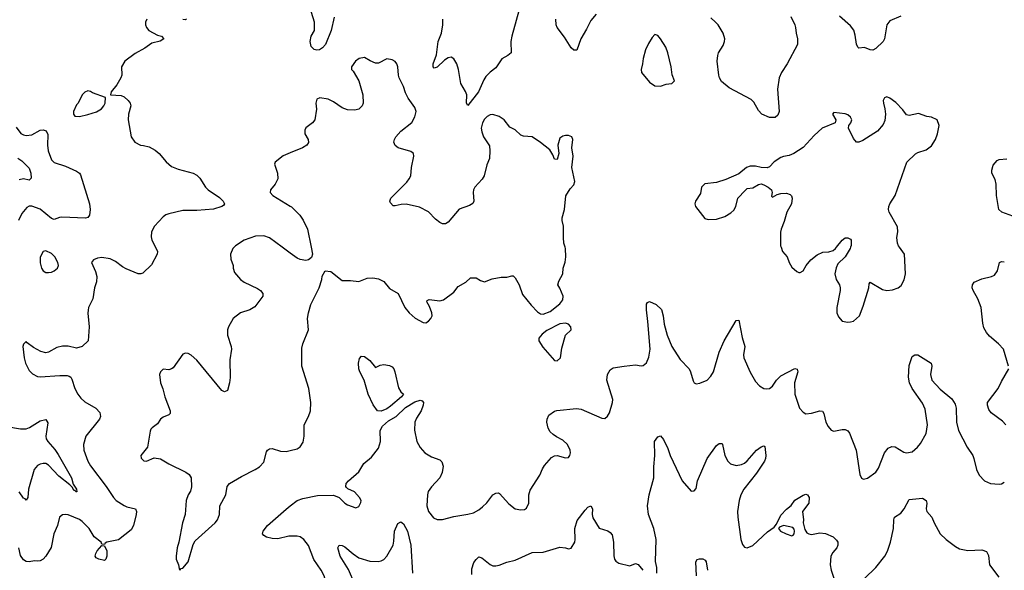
# Model space of a CAD drawing. Header units: inches. Extents: x 1954678 to 2060271, y 904822 to 1016299.
# Tile 35 of 256: x 1968063 to 1975110, y 927690 to 931626. Entities that reach past the tile are written whole.
import ezdxf

# ---------------------------------------------------------------- set-up
doc = ezdxf.new("R2010")
doc.units = ezdxf.units.IN
doc.header["$MEASUREMENT"] = 0
for name, color, linetype in [('B9962', 7, 'Continuous'), ('B9963', 7, 'Continuous'), ('B9972', 7, 'Continuous'), ('B9973', 7, 'Continuous')]:
    doc.layers.add(name, color=color, linetype=linetype)

msp = doc.modelspace()

# ---------------------------------------------------------------- linework, layer by layer
at = {"layer": 'B9962', "color": 5}
for points, elevation in [([(1969034.8, 930000), (1969050.4, 929970), (1969046.4, 929950), (1969006.2, 929873.8), (1968945.1, 929814.9), (1968930, 929809.8), (1968910, 929810.5), (1968825.5, 929845.5), (1968799.2, 929859.2), (1968750, 929897.2), (1968710, 929916.4), (1968650, 929927), (1968619.1, 929920.9), (1968590.9, 929909.1), (1968578, 929890), (1968606.7, 929826.7), (1968614.9, 929790), (1968612.8, 929752.8), (1968599.3, 929710), (1968585.5, 929630), (1968556.4, 929570), (1968552.2, 929550), (1968550.4, 929529.6), (1968561.3, 929430), (1968552.4, 929330), (1968510, 929289.7), (1968470, 929277.6), (1968410, 929293.6), (1968370, 929293.6), (1968330, 929282.9), (1968270.3, 929249.7), (1968250, 929245.6), (1968215.3, 929255.3), (1968162.7, 929282.7), (1968116.4, 929316.4), (1968110, 929326), (1968090, 929306), (1968084.7, 929290), (1968094, 929210), (1968105.5, 929170), (1968130, 929118.8), (1968153.8, 929093.8), (1968190, 929075.5), (1968210, 929073), (1968350, 929083.7), (1968402.8, 929082.8), (1968417.7, 929077.7), (1968430, 929070.5), (1968437.4, 929057.4), (1968457.6, 928990), (1968478.6, 928950), (1968500.5, 928920.4), (1968530, 928895.5), (1968608.5, 928848.5), (1968637.1, 928817.1), (1968641.1, 928790), (1968633.7, 928770), (1968537.4, 928650), (1968520.8, 928590), (1968521.8, 928550), (1968551.3, 928470), (1968570, 928435.8), (1968681.1, 928290), (1968733.7, 928210), (1968754.4, 928190), (1968810, 928154.3), (1968830, 928144.6), (1968893, 928130), (1968899.5, 928110), (1968897.4, 928090), (1968877.3, 928010), (1968860.9, 927979.1), (1968771, 927909), (1968687.7, 927890), (1968676, 927884), (1968670, 927874.5), (1968650, 927876), (1968646, 927890), (1968595.2, 927930), (1968560.9, 927990), (1968510, 928039.1), (1968490, 928053.3), (1968410, 928086.3), (1968390, 928089.6), (1968370, 928086.6), (1968348.2, 928070), (1968334, 928010), (1968308.1, 927950), (1968287.3, 927852.7), (1968250.4, 927790), (1968230, 927769.6), (1968210, 927758.4), (1968190, 927755.1), (1968170, 927758), (1968130, 927749.5), (1968110, 927751.8), (1968090, 927765.1), (1968070, 927795.1), (1968056.8, 927850)], 660), ([(1969598.1, 930000), (1969588.2, 929990), (1969573, 929950), (1969575.2, 929915.2), (1969590.8, 929870), (1969590.8, 929850), (1969599.8, 929819.8), (1969644, 929770), (1969670.8, 929750), (1969765.1, 929705.1), (1969787.7, 929690), (1969803, 929670), (1969803, 929650), (1969745.3, 929574.7), (1969710, 929551.8), (1969642.8, 929530), (1969590.5, 929490), (1969556.4, 929430), (1969550.4, 929410), (1969550.5, 929370), (1969577.3, 929290), (1969579.1, 929270), (1969566.4, 929193.6), (1969570.5, 929069.5), (1969565.5, 929030), (1969550, 928975.3), (1969530, 928965.2), (1969510, 928974.5), (1969330, 929192.3), (1969290, 929229.2), (1969270, 929239), (1969250, 929242), (1969230, 929235.3), (1969162, 929138), (1969150.7, 929129.3), (1969130, 929124), (1969090, 929128), (1969072, 929110), (1969064.7, 929090), (1969071, 929030), (1969088.2, 928988.2), (1969102.4, 928930), (1969140.5, 928830), (1969141, 928810), (1969130, 928801.2), (1969090, 928786), (1969070.4, 928769.6), (1969050, 928737.2), (1969010.4, 928709.6), (1969002, 928698), (1968995.9, 928684.1), (1968978.8, 928570), (1968931.3, 928510), (1968931.6, 928491.6), (1968951.6, 928471.6), (1968970, 928471.3), (1969025.6, 928494.4), (1969070, 928486), (1969130, 928451.3), (1969252, 928392), (1969274.9, 928374.9), (1969290.4, 928350.4), (1969292.8, 928287.2), (1969285.2, 928254.8), (1969267.7, 928230), (1969255.5, 928190), (1969247.7, 928090), (1969227.7, 928030), (1969203.1, 927890), (1969190.4, 927850), (1969183, 927790), (1969183, 927770), (1969198.8, 927730), (1969203.5, 927703.5), (1969210, 927692), (1969218, 927702), (1969230, 927704.9), (1969270, 927751.3), (1969305.6, 927874.4), (1969318.4, 927901.6), (1969462.4, 928030), (1969478.9, 928050), (1969494, 928090), (1969495.6, 928150), (1969538.7, 928230), (1969547.6, 928290), (1969564.2, 928310), (1969650, 928361.8), (1969749.4, 928410), (1969779.5, 928430), (1969810, 928464), (1969830, 928538), (1969837.2, 928550), (1969850, 928559.1), (1969870, 928560.4), (1969930, 928541.1), (1969970, 928540.3), (1970000, 928547.4)], 680), ([(1970000, 929957.2), (1969941.7, 930000)], 680), ([(1967970, 928719.3), (1968070, 928701.3), (1968110, 928702.6), (1968134.5, 928710), (1968210, 928758.3), (1968250, 928767.7), (1968264.7, 928744.7), (1968250.3, 928650), (1968253.1, 928630), (1968264.6, 928610), (1968314.4, 928554.4), (1968337.6, 928517.6), (1968433, 928350), (1968444.9, 928304.9), (1968470, 928270.7), (1968472, 928250), (1968465.2, 928250), (1968459.5, 928259.5), (1968450, 928260.9), (1968441.2, 928281.2), (1968421.4, 928301.4), (1968344.2, 928364.2), (1968270, 928441.7), (1968250, 928453.1), (1968230, 928454.5), (1968210, 928449.7), (1968190, 928438.3), (1968167.1, 928410), (1968126.9, 928270), (1968121.3, 928210), (1968110, 928192.3), (1968101.7, 928201.7), (1968090, 928206.2), (1968059.1, 928250)], 640), ([(1970000, 927935), (1969990, 927935), (1969910, 927915.6), (1969870, 927917.7), (1969830, 927926.6), (1969810, 927939.6), (1969800.5, 927950), (1969804.5, 927970), (1969836.8, 928010), (1969970, 928126.9), (1970000, 928150)], 660)]:
    msp.add_lwpolyline(points, dxfattribs=dict(at, elevation=elevation))
at = {"layer": 'B9962', "color": 5, "elevation": 660}
for points in [[(1968250, 929975.1), (1968230.4, 929969.6), (1968210.3, 929929.7), (1968209.3, 929889.3), (1968218.7, 929850), (1968230.3, 929830.3), (1968250, 929820.3), (1968270, 929818), (1968290, 929822.6), (1968310, 929830.4), (1968332.7, 929850), (1968340.9, 929870), (1968336.2, 929890), (1968314.3, 929930), (1968290, 929954.3)], [(1968670, 927760.5), (1968628.5, 927768.5), (1968610, 927779.5), (1968604.4, 927790), (1968607.1, 927810), (1968618.6, 927830), (1968650, 927867.2), (1968670, 927866), (1968686.5, 927830), (1968686, 927790), (1968678.7, 927770)]]:
    msp.add_lwpolyline(points, close=True, dxfattribs=at)
at = {"layer": 'B9963', "color": 5}
for points, elevation in [([(1968973.4, 931630), (1968963.7, 931610), (1968963.1, 931590), (1968970.3, 931570), (1968987, 931550), (1969050, 931516.4), (1969078, 931510), (1969094, 931490), (1969067.9, 931472.1), (1969010, 931458), (1968958.1, 931421.9), (1968890, 931384.2), (1968816.4, 931330), (1968792.7, 931290), (1968793, 931230), (1968787.7, 931210), (1968758.8, 931161.2), (1968718, 931110), (1968714, 931090), (1968790, 931084), (1968810, 931074), (1968838.8, 931050), (1968854, 931030), (1968859.1, 931010), (1968841.6, 930950), (1968838.4, 930910), (1968862, 930790), (1968886, 930750), (1968928.5, 930728.5), (1968950, 930728), (1968990, 930717.1), (1969033, 930693), (1969062, 930670), (1969110.7, 930610), (1969150, 930576.3), (1969198, 930558), (1969304.7, 930530), (1969330, 930515.5), (1969352.9, 930492.9), (1969392.4, 930430), (1969413, 930410), (1969494.3, 930354.3), (1969519.5, 930330), (1969528.4, 930310), (1969521.3, 930298.7), (1969509.1, 930290.9), (1969450, 930272.4), (1969330, 930263.5), (1969230, 930261.5), (1969130, 930238.3), (1969110, 930231.1), (1969090, 930216.9), (1969028.5, 930150), (1969007.4, 930110), (1969004.8, 930075.2), (1969008.9, 930050), (1969034.8, 930000)], 660), ([(1969256, 931630), (1969250, 931625.2), (1969230, 931627.3)], 660), ([(1968038.4, 930858.4), (1968072.4, 930812.4), (1968090, 930802.3), (1968110, 930797.8), (1968150, 930804.4), (1968210, 930836.1), (1968230, 930840.3), (1968252.6, 930832.6), (1968265.5, 930805.5), (1968262, 930730), (1968266, 930690), (1968290, 930625.5), (1968310, 930604.9), (1968390, 930579.5), (1968470, 930542.6), (1968490.2, 930530.2), (1968497.8, 930517.8), (1968562.3, 930310), (1968566.4, 930270), (1968562, 930230), (1968550, 930212), (1968533.4, 930206.6), (1968365, 930215), (1968347.1, 930212.9), (1968310, 930197.6), (1968290, 930205.5), (1968210, 930272.9), (1968150, 930293.3), (1968130, 930293.1), (1968115, 930285), (1968078.5, 930241.5), (1968054.3, 930190)], 640), ([(1968050, 930635.5), (1968078.3, 930618.3), (1968130, 930565), (1968142.6, 930530), (1968146.1, 930493.9), (1968130, 930480.4), (1968090, 930488.2), (1968058.4, 930481.6)], 620), ([(1970000, 930673.7), (1969947.9, 930652.1), (1969891, 930609), (1969886.8, 930593.2), (1969908.4, 930530), (1969910.5, 930490), (1969890.7, 930450), (1969858.8, 930410), (1969856, 930390), (1969876, 930370), (1970000, 930294.6)], 680), ([(1969941.7, 930000), (1969850, 930067.3), (1969810, 930081.6), (1969750, 930078.7), (1969670, 930049.7), (1969608, 930010), (1969598.1, 930000)], 680)]:
    msp.add_lwpolyline(points, dxfattribs=dict(at, elevation=elevation))
at = {"layer": 'B9963', "color": 5, "elevation": 660}
msp.add_lwpolyline([(1968550, 931118), (1968530, 931108), (1968510, 931088.7), (1968480.7, 931030), (1968470, 931017.2), (1968448.7, 930970), (1968448.2, 930950), (1968458, 930938), (1968490, 930933.4), (1968550, 930948.7), (1968612.9, 930967.1), (1968649.2, 930990), (1968666, 931010), (1968675.1, 931030), (1968678, 931070), (1968583.7, 931103.7), (1968570, 931114)], close=True, dxfattribs=at)
at = {"layer": 'B9972', "color": 5}
for points, elevation in [([(1970000, 928547.4), (1970050, 928559.3), (1970070, 928573.4), (1970092.8, 928607.2), (1970099.7, 928650), (1970098, 928730), (1970129.6, 928790), (1970143.7, 928830), (1970146, 928890), (1970133.5, 928990), (1970083.5, 929150), (1970082.8, 929277.2), (1970089.6, 929310), (1970129.7, 929410), (1970124, 929490), (1970129.7, 929530.3), (1970146, 929590), (1970207.3, 929710), (1970226, 929770), (1970226.8, 929793.2), (1970249.4, 929830.6), (1970290, 929826), (1970370, 929761), (1970430, 929762.8), (1970490, 929756), (1970550, 929778), (1970590, 929781), (1970630, 929774.8), (1970670, 929754), (1970710, 929704.7), (1970772, 929670), (1970818.8, 929570), (1970850.8, 929530), (1970893.5, 929493.5), (1970950, 929460.5), (1970970, 929459.1), (1970990, 929470.7), (1971006.6, 929490), (1971014.5, 929510), (1971013.6, 929530), (1970996.6, 929576.6), (1970977.2, 929610), (1970980.2, 929619.8), (1970993.2, 929626.8), (1971070, 929617.6), (1971097.4, 929622.6), (1971170, 929678.8), (1971201.3, 929718.7), (1971255.3, 929750), (1971290, 929782), (1971330, 929782), (1971362, 929762), (1971390, 929751.3), (1971445.2, 929774.8), (1971510, 929786.8), (1971550, 929784.7), (1971584.7, 929795.3), (1971594.4, 929794.4), (1971610, 929782), (1971638.8, 929730), (1971662, 929662), (1971724.6, 929584.6), (1971770, 929537.1), (1971790, 929524.4), (1971810, 929521.3), (1971858.9, 929541.1), (1971930, 929594), (1971950, 929624.7), (1971952, 929650), (1971930, 929708), (1971915.3, 929730), (1971922, 929758), (1971949.4, 929810.6), (1971953.2, 929850), (1971966.8, 929893.2), (1971972.7, 929930), (1971969.6, 929989.6), (1971966.6, 930000)], 680), ([(1970148.5, 930000), (1970158, 929950), (1970152.7, 929927.3), (1970130.5, 929909.5), (1970110, 929904.5), (1970070, 929911.6), (1970050, 929920.5), (1970000, 929957.2)], 680), ([(1973511.8, 930000), (1973523, 929970), (1973555.5, 929930), (1973570.7, 929890), (1973590, 929858), (1973625.4, 929825.4), (1973639.6, 929819.6), (1973650, 929818), (1973670, 929831.3), (1973692.7, 929870), (1973726, 929910), (1973770, 929944.9), (1973810, 929963.8), (1973854.1, 929965.8), (1973884.2, 929975.8), (1973902, 929990), (1973909.8, 930000)], 680), ([(1974009.9, 930000), (1974007.3, 929990), (1973970.6, 929930), (1973918.9, 929881.1), (1973907.1, 929852.9), (1973897.4, 929810), (1973905.7, 929770), (1973930.4, 929730), (1973935.8, 929710), (1973935.3, 929690), (1973910.4, 929570), (1973910.5, 929530), (1973922.3, 929502.3), (1973950, 929470.7), (1973990, 929464.9), (1974010, 929466.8), (1974030, 929471.3), (1974074, 929510), (1974100.5, 929579.5), (1974140.9, 929710), (1974142.7, 929737.3), (1974149.2, 929750.8), (1974238.5, 929698.5), (1974270, 929690.7), (1974310, 929695.5), (1974350, 929710.5), (1974372.6, 929727.4), (1974393.6, 929766.4), (1974403, 929810), (1974394.5, 929950), (1974359.1, 930000)], 680), ([(1975139, 929150), (1975105.2, 929270), (1975069.2, 929310), (1975004.2, 929364.2), (1974982.9, 929390), (1974963.5, 929423.5), (1974955.9, 929455.9), (1974943.6, 929570), (1974920.7, 929630), (1974886.6, 929690), (1974879.3, 929710), (1974881.2, 929730), (1974895.3, 929750), (1974950, 929773), (1975018, 929790), (1975039.6, 929800.4), (1975060.9, 929830), (1975075.3, 929890), (1975090, 929898.8), (1975110, 929896.3)], 660), ([(1970000, 928150), (1970050, 928188.5), (1970090, 928203.9), (1970195.7, 928224.3), (1970308.3, 928228.3), (1970350.5, 928210.5), (1970390, 928170.8), (1970410, 928159.1), (1970470, 928137.3), (1970490, 928146.8), (1970505.6, 928174.4), (1970506, 928190), (1970495.1, 928210), (1970459, 928250), (1970412.3, 928272.3), (1970402, 928282), (1970397.2, 928290), (1970399.3, 928310), (1970416, 928330), (1970490, 928393.4), (1970526, 928454), (1970581.6, 928498.4), (1970630, 928563.8), (1970645.3, 928610), (1970642.2, 928690), (1970659.4, 928720.6), (1970701.6, 928758.4), (1970757.7, 928790), (1970825.1, 928854.9), (1970890, 928894.9), (1970930, 928906.7), (1970942.8, 928902.8), (1970954, 928890), (1970951.8, 928870), (1970937, 928830), (1970902, 928778), (1970890.3, 928750), (1970887.8, 928692.2), (1970904.9, 928610), (1970930, 928567.7), (1970963.8, 928530), (1971010, 928501.3), (1971070, 928480.3), (1971084.8, 928464.8), (1971094.1, 928434.1), (1971086.7, 928390), (1971070.3, 928350), (1971010, 928287.3), (1970987.6, 928252.4), (1970981.3, 928230), (1970976.2, 928150), (1970990, 928110.5), (1971025.1, 928065.1), (1971050, 928052.7), (1971090, 928052.7), (1971170, 928075.8), (1971270, 928090.3), (1971310, 928101.3), (1971350, 928123.1), (1971376.2, 928143.8), (1971407.3, 928172.7), (1971450, 928230.4), (1971470, 928241.6), (1971490, 928243), (1971498, 928238), (1971564.5, 928164.5), (1971610, 928130.4), (1971650, 928122), (1971674.9, 928125.1), (1971690, 928134), (1971707.6, 928170), (1971706.3, 928230), (1971716, 928264), (1971785.1, 928370), (1971804, 928416), (1971819.7, 928440.3), (1971870, 928496), (1971890, 928507.3), (1971910, 928510.8), (1971970, 928494), (1971990, 928497.3), (1971999.5, 928510), (1972004.5, 928530), (1972002.9, 928550), (1971983.7, 928590), (1971950, 928620.7), (1971904, 928644), (1971881, 928661), (1971860.9, 928680.9), (1971845.2, 928705.2), (1971835.1, 928750), (1971837.2, 928770), (1971850, 928798), (1971891.6, 928828.4), (1971906.7, 928833.3), (1972047.9, 928847.9), (1972081.1, 928841.1), (1972230, 928778.8), (1972250, 928776), (1972270, 928791), (1972284.2, 928815.8), (1972306, 928890), (1972307.6, 928910), (1972264.7, 929050), (1972269.6, 929090), (1972290, 929122.8), (1972310, 929136.4), (1972390, 929150.3), (1972470, 929158.3), (1972510, 929151.8), (1972526.5, 929153.5), (1972550, 929173), (1972566.1, 929213.9), (1972574.4, 929270), (1972559.3, 929470), (1972548.5, 929551.5), (1972550, 929592), (1972556, 929604), (1972570, 929613), (1972618.8, 929590), (1972655.6, 929555.6), (1972668.9, 929510), (1972675.9, 929450), (1972698, 929370), (1972729.3, 929290), (1972790, 929196.5), (1972854, 929130), (1972864.9, 929110), (1972883.8, 929043.8), (1972890, 929031.3), (1972903.5, 929023.5), (1972930, 929027.7), (1972984, 929050), (1973010, 929077.3), (1973027.8, 929110), (1973070, 929250.7), (1973105.1, 929330), (1973190, 929474.8), (1973210, 929478), (1973233.5, 929353.5), (1973251.8, 929290), (1973242.3, 929230), (1973244.6, 929210), (1973290, 929106.8), (1973330, 929039.1), (1973359.1, 929010), (1973390, 928990.4), (1973410, 928986.4), (1973430, 928990.4), (1973450, 929006), (1973478.9, 929050), (1973510, 929081.5), (1973610, 929133), (1973627.5, 929127.5), (1973631.8, 929110), (1973607.9, 929030), (1973610.3, 928950), (1973644.9, 928850), (1973670, 928820.5), (1973690, 928808.2), (1973730, 928812.4), (1973790, 928830.4), (1973807.9, 928827.9), (1973819.3, 928810), (1973831.5, 928750), (1973850, 928717.1), (1973870, 928693), (1973890, 928683.8), (1973950, 928696.4), (1973970, 928696.3), (1973990, 928686.8), (1974002, 928670), (1974050.5, 928550), (1974075.9, 928375.9), (1974088, 928348), (1974102, 928342), (1974130, 928347.7), (1974190, 928391), (1974210, 928421), (1974253.7, 928530), (1974277.8, 928562.2), (1974305.6, 928574.4), (1974330, 928573.7), (1974390, 928534.9), (1974410.8, 928529.2), (1974450, 928536.9), (1974488.2, 928570), (1974510, 928597), (1974551.2, 928668.8), (1974560.3, 928730), (1974542.8, 928842.8), (1974524.2, 928884.2), (1974449.7, 928990), (1974431.5, 929030), (1974424, 929070), (1974430, 929154), (1974450, 929218), (1974470, 929230.7), (1974490, 929230.6), (1974586, 929170), (1974590.7, 929150), (1974581.6, 929090), (1974590.5, 929050), (1974650, 928985.5), (1974734.8, 928914.8), (1974758.6, 928878.6), (1974766.5, 928850), (1974768.3, 928750), (1974782, 928690), (1974843, 928570), (1974883.8, 928510), (1974892.4, 928490), (1974910.4, 928410), (1974930.5, 928370), (1974969, 928329), (1975010, 928310.4), (1975073.8, 928306.2), (1975090, 928308), (1975110, 928319.1)], 660), ([(1975120.7, 928730), (1975095.9, 928755.9), (1975016.1, 928816.1), (1974999.3, 928839.3), (1974989.4, 928870), (1974989.3, 928890), (1975067, 928990), (1975090, 929041), (1975142, 929130)], 660), ([(1972622.7, 927670), (1972622.9, 927710), (1972612.8, 927752.8), (1972618.7, 927910), (1972602.2, 927990), (1972564.2, 928090), (1972556.4, 928150), (1972568.3, 928230), (1972600.5, 928350), (1972601.2, 928430), (1972608.9, 928510), (1972607.6, 928610), (1972630, 928644.7), (1972650, 928651), (1972670, 928624.7), (1972701, 928561), (1972719.5, 928510), (1972804.9, 928330), (1972870, 928254.8), (1972890, 928258.8), (1972904.1, 928275.9), (1972914, 928330), (1972983.9, 928490), (1973050, 928583), (1973070, 928596.3), (1973090, 928596), (1973094, 928590), (1973110.4, 928510.4), (1973130.7, 928470), (1973150.4, 928450.4), (1973190, 928438.4), (1973230, 928446.3), (1973250, 928456.5), (1973270, 928472), (1973337.6, 928550), (1973370, 928573.4), (1973390, 928579.1), (1973395.3, 928575.3), (1973403.7, 928510), (1973402, 928490), (1973394, 928470), (1973336.4, 928383.6), (1973244.9, 928270), (1973224, 928230), (1973211.5, 928190), (1973199.6, 928110), (1973201.7, 928070), (1973223.6, 927910), (1973235.1, 927875.1), (1973250, 927856.3), (1973270, 927850.5), (1973310, 927868.4), (1973414.2, 927965.8), (1973462, 927998), (1973479.5, 928020.5), (1973510, 928084.9), (1973550, 928127.3), (1973585.6, 928154.4), (1973609.7, 928190.3), (1973670, 928226.8), (1973690, 928234), (1973702, 928230), (1973714, 928210), (1973710.3, 928170), (1973666, 928110), (1973673, 928050), (1973670.6, 928030), (1973681.6, 927981.6), (1973696.8, 927956.8), (1973710.5, 927950.5), (1973730, 927945.5), (1973790, 927958.9), (1973830, 927954.2), (1973884.9, 927930), (1973910, 927906.4), (1973918.6, 927890), (1973919.1, 927870), (1973911.4, 927850), (1973882.2, 927817.8), (1973868.2, 927791.8), (1973862.6, 927730), (1973870.3, 927690.3), (1973910.5, 927570.5)], 640), ([(1971299.4, 927659.4), (1971298.7, 927701.3), (1971314.5, 927745.5), (1971330, 927768.4), (1971350, 927785.5), (1971370, 927779.3), (1971430, 927730.4), (1971450, 927722.6), (1971470, 927722.6), (1971493.6, 927726.4), (1971550, 927748), (1971610, 927761.6), (1971730, 927816.4), (1971810, 927819.3), (1971930, 927856.3), (1971970, 927850.7), (1971990, 927842.8), (1972010, 927847.3), (1972035.4, 927890), (1972039.7, 927910), (1972036, 927990), (1972053.6, 928046.4), (1972110, 928120.7), (1972130, 928140.7), (1972150, 928150.6), (1972162, 928130), (1972160.4, 928090), (1972165.9, 928065.8), (1972210, 927990.8), (1972273.2, 927973.2), (1972290, 927961), (1972303, 927943), (1972312.2, 927892.2), (1972314.2, 927794.2), (1972320.5, 927770), (1972330, 927754.8), (1972350, 927742), (1972430, 927722.8), (1972470, 927738.8), (1972490, 927730.7), (1972523.1, 927690)], 640), ([(1974110, 927630.5), (1974190.8, 927709.2), (1974255.6, 927790), (1974274.3, 927825.7), (1974296.4, 927890), (1974317.7, 927990), (1974318.7, 928050), (1974324.5, 928070), (1974370, 928099.3), (1974392.8, 928130), (1974430, 928195.5), (1974524.9, 928204.9), (1974551, 928190), (1974554.8, 928170), (1974550.8, 928130), (1974556, 928110), (1974590.8, 928070), (1974607.3, 928030), (1974650, 927951.3), (1974694.8, 927910), (1974760.3, 927860.3), (1974790, 927844.2), (1974850, 927831.8), (1974950, 927835.5), (1974983.4, 927823.4), (1974995.8, 927795.8), (1975003.1, 927730), (1975070, 927642)], 640), ([(1970461.6, 927590), (1970415.3, 927695.3), (1970356.9, 927790), (1970340.7, 927850), (1970349.6, 927870.4), (1970370, 927868.2), (1970390, 927858), (1970450, 927807.2), (1970490, 927780.3), (1970570, 927754.9), (1970627.6, 927752.4), (1970650, 927757.1), (1970670, 927768), (1970689.6, 927790), (1970735.1, 927870), (1970741.7, 927898.3), (1970746.6, 927970), (1970770, 928024.9), (1970790, 928036.3), (1970810, 928023), (1970838, 927970), (1970863.2, 927870), (1970873.8, 927670)], 640), ([(1970000, 927113.4), (1970050, 927128.9), (1970070, 927130.3), (1970130, 927122.3), (1970182, 927130), (1970229.7, 927150.3), (1970259.5, 927180.5), (1970268.2, 927191.8), (1970275.1, 927230), (1970269.7, 927270), (1970249.7, 927350), (1970245.6, 927405.6), (1970251.1, 927450), (1970271.1, 927510), (1970265.1, 927570), (1970241.7, 927650), (1970221, 927690), (1970167.9, 927767.9), (1970130, 927867.8), (1970097.7, 927910), (1970069.8, 927929.8), (1970050, 927934.6), (1970000, 927935)], 660), ([(1972907.1, 927650), (1972901.6, 927750), (1972911.7, 927768.3), (1972928.2, 927771.8), (1972952.4, 927772.4), (1972970, 927762), (1972975.6, 927750), (1972984.6, 927690)], 620)]:
    msp.add_lwpolyline(points, dxfattribs=dict(at, elevation=elevation))
for points, elevation in [([(1971970, 929457.4), (1971927.9, 929452.1), (1971836, 929404), (1971802.4, 929377.6), (1971779.3, 929350), (1971779.1, 929330), (1971806.4, 929286.4), (1971890, 929190.7), (1971910, 929187.3), (1971934, 929210), (1971942.8, 929277.2), (1971969.6, 929370.4), (1972009.2, 929410), (1972006.6, 929430), (1971991.6, 929450)], 680), ([(1970610, 929140.7), (1970644.2, 929155.8), (1970670, 929160.9), (1970710, 929154.9), (1970730, 929144.4), (1970742, 929130), (1970748.8, 929110), (1970774.3, 928994.3), (1970790, 928966), (1970811, 928950), (1970796.3, 928930), (1970717.1, 928862.9), (1970690, 928844.2), (1970650, 928826.6), (1970624.5, 928830), (1970593.6, 928873.6), (1970558, 928950), (1970529.7, 929050), (1970497.4, 929110), (1970491.1, 929130), (1970488.4, 929170), (1970496.1, 929203.9), (1970510, 929222), (1970530, 929218), (1970550, 929205.3), (1970568.4, 929190)], 660), ([(1973530, 928009.3), (1973500.5, 927999.5), (1973494.8, 927990), (1973508, 927970), (1973548, 927950), (1973590, 927937.3), (1973599.5, 927940.5), (1973605.2, 927950), (1973609.2, 927970), (1973605.2, 927985.2), (1973595.5, 927995.5)], 640)]:
    msp.add_lwpolyline(points, close=True, dxfattribs=dict(at, elevation=elevation))
at = {"layer": 'B9973', "color": 5}
for points, elevation in [([(1970314.6, 931645.4), (1970291.3, 931550), (1970251.2, 931450), (1970230, 931425.4), (1970210, 931411.5), (1970190, 931407.8), (1970170, 931414), (1970150, 931435.1), (1970141, 931470), (1970149.7, 931510), (1970172.8, 931550), (1970172.2, 931607.8), (1970099.2, 931850)], 660), ([(1971646.3, 931733.7), (1971584.4, 931510), (1971578, 931470), (1971580.7, 931390), (1971556, 931370), (1971514.2, 931345.8), (1971470, 931282), (1971430, 931251.8), (1971399.7, 931220.3), (1971383.8, 931196.2), (1971347.2, 931110), (1971270, 931013.2), (1971261.6, 931030), (1971262.4, 931090), (1971253.6, 931113.6), (1971219.8, 931170), (1971204.5, 931270), (1971190.6, 931310.6), (1971170, 931346), (1971150, 931358.3), (1971130, 931353.7), (1971102.9, 931337.1), (1971050, 931286), (1971030, 931280.9), (1971022, 931290), (1971023.5, 931310), (1971045.4, 931374.6), (1971059, 931470), (1971081.1, 931530), (1971092.2, 931590), (1971091.2, 931631.2)], 660), ([(1972190, 931667.3), (1972150, 931620.7), (1972120.5, 931559.5), (1972079.6, 931490), (1972050.3, 931409.7), (1972030, 931409.4), (1972010, 931426.6), (1971962.5, 931502.5), (1971909.7, 931570), (1971903.1, 931590), (1971900.4, 931630)], 660), ([(1973581.6, 931650), (1973610, 931591), (1973614.9, 931570), (1973619.5, 931530), (1973630.4, 931490), (1973628.7, 931450), (1973556, 931310), (1973515.6, 931250), (1973499.1, 931210), (1973486.5, 931130), (1973498, 930970), (1973490, 930944), (1973470, 930927), (1973430, 930926.6), (1973375.1, 930950), (1973350, 930976.2), (1973316.6, 931036.6), (1973297.2, 931057.2), (1973139.8, 931139.8), (1973085.5, 931185.5), (1973071.3, 931210), (1973066.9, 931230), (1973055.8, 931330), (1973058.9, 931370), (1973065.1, 931390), (1973098, 931442), (1973108.5, 931470), (1973109.8, 931490), (1973098, 931530), (1973061.4, 931590), (1973043.8, 931610), (1973010, 931639.5)], 660), ([(1974370, 931652.7), (1974290, 931619.3), (1974268.2, 931590), (1974252.8, 931490), (1974243.6, 931470), (1974190, 931419.7), (1974170, 931409.8), (1974150, 931412.2), (1974110, 931427.2), (1974070, 931424.2), (1974062, 931430), (1974051, 931451), (1974043.6, 931516.4), (1974032.8, 931552.8), (1974010, 931582.4), (1973930, 931650.7)], 660), ([(1971966.6, 930000), (1971958, 930030), (1971954, 930070), (1971956.2, 930150), (1971946, 930190), (1971946, 930210), (1971962, 930270), (1971972.9, 930367.1), (1972003.6, 930416.4), (1972030, 930446), (1972037, 930470), (1972015.3, 930570), (1972024, 930650), (1972014, 930710), (1972022, 930770), (1972015.3, 930790), (1971990, 930799), (1971970, 930799), (1971950, 930794), (1971930, 930779), (1971914.9, 930730), (1971922.8, 930670), (1971910, 930628), (1971890, 930628.7), (1971879.3, 930659.3), (1971856.2, 930696.2), (1971790, 930749.3), (1971730, 930789.3), (1971670, 930794.5), (1971650, 930800.9), (1971610, 930838), (1971570, 930858), (1971529.7, 930909.7), (1971494.8, 930934.8), (1971450, 930948.3), (1971430, 930945.4), (1971410, 930935.4), (1971390, 930914.7), (1971374.6, 930890), (1971366.7, 930850), (1971370, 930826), (1971383.7, 930790), (1971425.1, 930725.1), (1971428.9, 930690), (1971425.1, 930634.9), (1971407.6, 930590), (1971386.7, 930510), (1971373.1, 930486.9), (1971320.3, 930430), (1971311.7, 930410), (1971307.6, 930390), (1971312.4, 930330), (1971306.9, 930313.1), (1971282, 930298), (1971207.5, 930272.5), (1971130, 930179.5), (1971110, 930167.3), (1971090, 930167.3), (1971070, 930176.2), (1971039.7, 930199.7), (1970990, 930252.7), (1970925.6, 930285.6), (1970830, 930308.4), (1970794.3, 930305.7), (1970750, 930295.1), (1970736.5, 930296.5), (1970716.5, 930316.5), (1970713.2, 930330), (1970719.3, 930350), (1970834.2, 930465.8), (1970851.6, 930490), (1970861.6, 930510), (1970867.8, 930570), (1970884.5, 930650), (1970881.2, 930670), (1970863.6, 930683.6), (1970771.3, 930711.3), (1970750, 930726), (1970740.7, 930750), (1970745.6, 930770), (1970756.2, 930790), (1970790, 930830.6), (1970870, 930890.7), (1970890, 930931), (1970899.7, 930970), (1970890, 930999.3), (1970844.5, 931064.5), (1970823.3, 931103.3), (1970809.7, 931150), (1970779.7, 931210), (1970773.5, 931230), (1970769.6, 931290), (1970762.9, 931310), (1970750, 931326.6), (1970730, 931339.6), (1970690, 931347.3), (1970630, 931315.1), (1970610, 931315.1), (1970571.7, 931331.7), (1970530, 931357.2), (1970492, 931350), (1970466, 931330), (1970438, 931290), (1970438, 931270), (1970450, 931258), (1970490.5, 931190), (1970519.3, 931090), (1970520.7, 931030), (1970514, 931010), (1970490, 930986), (1970461.4, 930978.6), (1970410, 930981.6), (1970370, 930997.6), (1970310, 931039.6), (1970270, 931058.7), (1970211.1, 931068.9), (1970190, 931058), (1970182.8, 931030), (1970186.8, 930986.8), (1970176.3, 930910), (1970158.8, 930890), (1970110, 930853.2), (1970104.1, 930835.9), (1970104.9, 930810), (1970127.3, 930770), (1970130, 930748.7), (1970118.8, 930730), (1970087.3, 930710), (1970000, 930673.7)], 680), ([(1974359.1, 930000), (1974352, 930010), (1974345.1, 930030), (1974340.7, 930070), (1974347.3, 930110), (1974345.1, 930145.1), (1974286.6, 930250), (1974282, 930270), (1974284.5, 930290), (1974289.7, 930310.3), (1974329.6, 930370), (1974411.5, 930608.5), (1974473.4, 930666.6), (1974490, 930676.3), (1974550, 930696.3), (1974590, 930725.5), (1974616.9, 930770), (1974631.2, 930810), (1974644.5, 930870), (1974629.5, 930909.5), (1974590, 930929.3), (1974555.5, 930935.5), (1974495.1, 930955.1), (1974430, 930940.7), (1974410, 930946), (1974382.9, 930982.9), (1974333.4, 931033.4), (1974290, 931066), (1974270, 931074), (1974252.5, 931067.5), (1974243.1, 931050), (1974244.2, 931030), (1974256, 930990), (1974258.9, 930950), (1974254.4, 930905.6), (1974242.3, 930877.7), (1974202.4, 930830), (1974098, 930762), (1974070, 930749.8), (1974052.1, 930752.1), (1974030, 930776.2), (1973995.8, 930850), (1973998.4, 930870), (1974012, 930890), (1974018.4, 930910), (1974009.5, 930930), (1973990, 930945.6), (1973970, 930953.5), (1973890, 930962), (1973881, 930950), (1973904, 930910), (1973898.8, 930890), (1973807.3, 930850), (1973750, 930799.3), (1973670, 930714), (1973604, 930670), (1973570, 930655.1), (1973530, 930649.6), (1973510, 930641.6), (1973464, 930610), (1973430, 930574), (1973413.4, 930566.6), (1973370, 930569), (1973330, 930579), (1973290, 930579), (1973264.7, 930570), (1973210, 930523.7), (1973116.7, 930483.3), (1973050, 930462), (1972966.6, 930453.4), (1972942.8, 930430), (1972936.8, 930383.2), (1972901, 930330), (1972896, 930310), (1972901, 930290), (1972965.5, 930205.5), (1972990, 930197.3), (1973050, 930200.4), (1973110, 930220.4), (1973153.4, 930246.6), (1973174, 930266), (1973189, 930290), (1973204, 930350), (1973254.2, 930405.8), (1973270, 930418.8), (1973310, 930424.9), (1973351.9, 930448.1), (1973370, 930452.7), (1973390, 930446), (1973418.8, 930430), (1973442.8, 930410), (1973447.7, 930390), (1973444.5, 930364.5), (1973450, 930358), (1973483.2, 930376.8), (1973510, 930384.9), (1973550, 930387.3), (1973576.8, 930376.8), (1973586.8, 930366.8), (1973590.9, 930350.9), (1973587.3, 930310), (1973553.4, 930250), (1973535.6, 930184.4), (1973513, 930130), (1973508.3, 930108.3), (1973508, 930010), (1973511.8, 930000)], 680), ([(1975170, 930221.3), (1975092.7, 930250), (1975071.8, 930270), (1975054.5, 930370), (1975051.8, 930451.8), (1975043.6, 930483.6), (1975021.6, 930530), (1975020.5, 930550), (1975030, 930586), (1975059.5, 930620.5), (1975072.1, 930627.9), (1975127.3, 930632.7)], 660), ([(1970000, 930294.6), (1970009.1, 930289.1), (1970068.8, 930228.8), (1970093, 930193), (1970123.7, 930130), (1970148.5, 930000)], 680), ([(1973909.8, 930000), (1973950, 930051.3), (1973970, 930066), (1973990, 930066), (1974010, 930058), (1974014, 930050), (1974013.2, 930013.2), (1974009.9, 930000)], 680)]:
    msp.add_lwpolyline(points, dxfattribs=dict(at, elevation=elevation))
at = {"layer": 'B9973', "color": 5, "elevation": 680}
msp.add_lwpolyline([(1972610, 931520.9), (1972590, 931499.3), (1972563.4, 931456.6), (1972541.7, 931410), (1972524.2, 931350), (1972520.3, 931310), (1972510.4, 931270), (1972512.7, 931250), (1972570, 931178.8), (1972610, 931154), (1972650, 931150.8), (1972690, 931166), (1972710, 931167.3), (1972730, 931171), (1972749, 931190), (1972731.8, 931231.8), (1972725.1, 931290), (1972702.4, 931390), (1972688.1, 931430), (1972650, 931489.6), (1972630, 931514)], close=True, dxfattribs=at)

doc.saveas('drawing.dxf')
